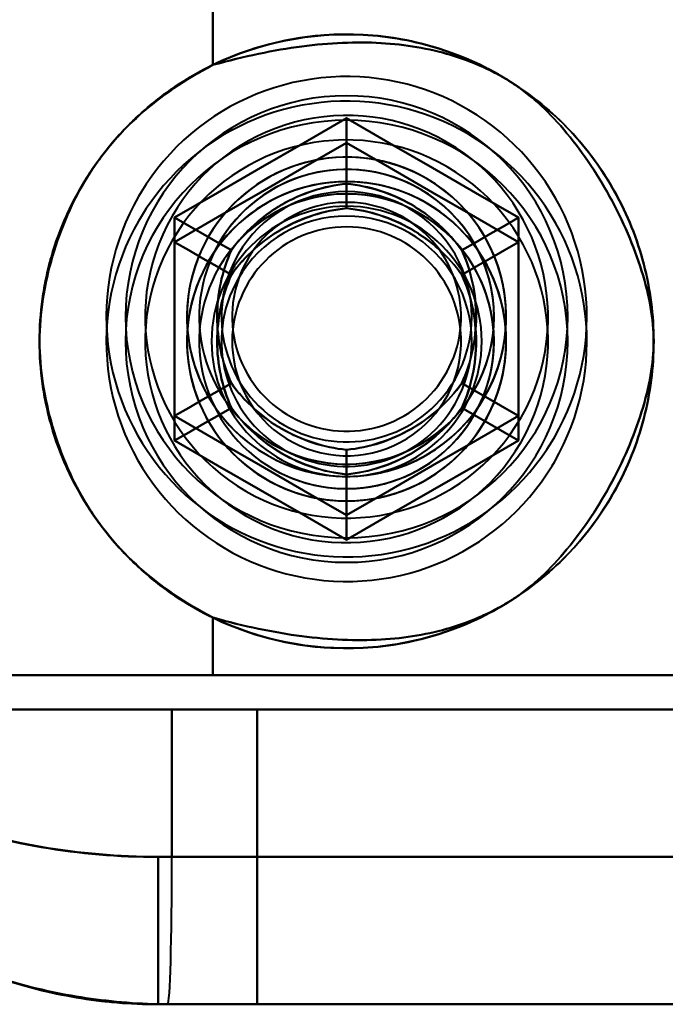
# Model space of a CAD drawing. Header units: millimetres. Extents: x -1041 to 1388, y -120 to 1250.
# Tile 42 of 85: x -270 to -257, y 663 to 683. Entities that reach past the tile are written whole.
import ezdxf

# ---------------------------------------------------------------- set-up
doc = ezdxf.new("R2010")
doc.units = ezdxf.units.MM
doc.layers.add('G-IMPT', color=8, linetype='Continuous', lineweight=40)

# ---------------------------------------------------------------- blocks, each defined once
blk = doc.blocks.new('NEXA 400 CALQUES_dwg-748074-Droite')
at = {"layer": 'G-IMPT'}
for p, q in [((-266.387, 670.072), (-275.484, 670.072)), ((-275.484, 670.072), (-266.387, 670.072)), ((-275.484, 670.072), (-266.387, 670.072)), ((-266.387, 670.072), (-275.484, 670.072)), ((-251.665, 670.072), (-266.387, 670.072)), ((-266.387, 670.072), (-251.665, 670.072)), ((-251.665, 670.072), (-266.387, 670.072)), ((-266.387, 670.072), (-251.665, 670.072)), ((-265.485, 669.372), (-276.665, 669.372)), ((-276.665, 669.372), (-265.485, 669.372)), ((-265.485, 669.372), (-276.665, 669.372)), ((-276.665, 669.372), (-265.485, 669.372)), ((-275.707, 669.372), (-267.221, 669.372)), ((-267.221, 669.372), (-275.707, 669.372)), ((-275.707, 669.372), (-267.221, 669.372)), ((-267.221, 669.372), (-275.707, 669.372)), ((-267.221, 669.372), (-249.5, 669.372)), ((-249.5, 669.372), (-267.221, 669.372)), ((-249.5, 669.372), (-267.221, 669.372)), ((-267.221, 669.372), (-249.5, 669.372)), ((-267.221, 666.372), (-267.5, 666.372)), ((-267.5, 663.372), (-267.5, 666.372)), ((-267.5, 666.372), (-267.221, 666.372)), ((-267.221, 666.372), (-267.5, 666.372)), ((-267.5, 663.372), (-267.5, 666.372)), ((-267.5, 666.372), (-267.221, 666.372)), ((-234.788, 666.372), (-267.221, 666.372)), ((-267.221, 666.372), (-234.788, 666.372)), ((-234.788, 666.372), (-267.221, 666.372)), ((-267.221, 666.372), (-234.788, 666.372)), ((-267.305, 663.372), (-267.5, 663.372)), ((-267.5, 663.372), (-267.305, 663.372)), ((-265.485, 663.372), (-267.5, 663.372)), ((-267.5, 663.372), (-265.485, 663.372)), ((-267.5, 663.372), (-267.305, 663.372)), ((-265.485, 663.372), (-267.5, 663.372)), ((-267.5, 663.372), (-265.485, 663.372)), ((-267.5, 663.372), (-267.305, 663.372)), ((-234.5, 663.372), (-267.305, 663.372)), ((-267.305, 663.372), (-234.5, 663.372)), ((-267.305, 663.372), (-234.5, 663.372))]:
    blk.add_line(p, q, dxfattribs=at)
at = {"layer": 'G-IMPT', "flags": 128}
for points in [[(-266.387, 682.499), (-266.387, 682.792), (-266.387, 683.085), (-266.387, 683.379), (-266.387, 683.672)], [(-266.387, 683.672), (-266.387, 683.379), (-266.387, 683.085), (-266.387, 682.792), (-266.387, 682.499)], [(-266.387, 683.672), (-266.387, 683.379), (-266.387, 683.085), (-266.387, 682.792), (-266.387, 682.499)], [(-266.387, 682.499), (-266.387, 682.792), (-266.387, 683.085), (-266.387, 683.379), (-266.387, 683.672)], [(-259.43, 674.927), (-259.336, 675.098), (-259.248, 675.273), (-259.168, 675.452), (-259.094, 675.633), (-259.029, 675.817), (-258.97, 676.004), (-258.919, 676.193), (-258.876, 676.383), (-258.84, 676.576), (-258.812, 676.769), (-258.792, 676.964), (-258.779, 677.159), (-258.775, 677.355), (-258.778, 677.55), (-258.789, 677.746), (-258.808, 677.94), (-258.834, 678.134), (-258.869, 678.327), (-258.911, 678.518), (-258.96, 678.707), (-259.017, 678.894), (-259.082, 679.079), (-259.154, 679.261), (-259.233, 679.439), (-259.319, 679.615), (-259.412, 679.787), (-259.512, 679.955), (-259.619, 680.119), (-259.732, 680.279), (-259.851, 680.434), (-259.977, 680.584), (-260.108, 680.729), (-260.245, 680.868), (-260.388, 681.002), (-260.536, 681.13), (-260.688, 681.252), (-260.846, 681.368), (-261.008, 681.478), (-261.174, 681.581), (-261.345, 681.677), (-261.519, 681.766), (-261.696, 681.849), (-261.877, 681.924), (-262.06, 681.992), (-262.246, 682.052), (-262.434, 682.105), (-262.625, 682.151), (-262.817, 682.189), (-263.01, 682.219), (-263.204, 682.241), (-263.399, 682.255), (-263.595, 682.262), (-263.79, 682.261), (-263.986, 682.252), (-264.181, 682.235), (-264.375, 682.211), (-264.568, 682.179), (-264.759, 682.139), (-264.949, 682.091), (-265.137, 682.036), (-265.322, 681.974), (-265.505, 681.904), (-265.684, 681.826), (-265.861, 681.742), (-266.034, 681.651), (-266.203, 681.553), (-266.368, 681.448), (-266.529, 681.337), (-266.685, 681.219), (-266.837, 681.095), (-266.983, 680.965), (-267.124, 680.83), (-267.259, 680.689), (-267.389, 680.542), (-267.513, 680.391), (-267.631, 680.234), (-267.742, 680.074), (-267.847, 679.908), (-267.9, 679.818)], [(-259.43, 674.427), (-259.336, 674.598), (-259.248, 674.773), (-259.168, 674.952), (-259.094, 675.133), (-259.029, 675.317), (-258.97, 675.504), (-258.919, 675.693), (-258.876, 675.883), (-258.84, 676.076), (-258.812, 676.269), (-258.792, 676.464), (-258.779, 676.659), (-258.775, 676.855), (-258.778, 677.05), (-258.789, 677.246), (-258.808, 677.44), (-258.834, 677.634), (-258.869, 677.827), (-258.911, 678.018), (-258.96, 678.207), (-259.017, 678.394), (-259.082, 678.579), (-259.154, 678.761), (-259.233, 678.939), (-259.319, 679.115), (-259.412, 679.287), (-259.512, 679.455), (-259.619, 679.619), (-259.732, 679.779), (-259.851, 679.934), (-259.977, 680.084), (-260.108, 680.229), (-260.245, 680.368), (-260.388, 680.502), (-260.536, 680.63), (-260.688, 680.752), (-260.846, 680.868), (-261.008, 680.978), (-261.174, 681.081), (-261.345, 681.177), (-261.519, 681.266), (-261.696, 681.349), (-261.877, 681.424), (-262.06, 681.492), (-262.246, 681.552), (-262.434, 681.605), (-262.625, 681.651), (-262.817, 681.689), (-263.01, 681.719), (-263.204, 681.741), (-263.399, 681.755), (-263.595, 681.762), (-263.79, 681.761), (-263.986, 681.752), (-264.181, 681.735), (-264.375, 681.711), (-264.568, 681.679), (-264.759, 681.639), (-264.949, 681.591), (-265.137, 681.536), (-265.322, 681.474), (-265.505, 681.404), (-265.684, 681.326), (-265.861, 681.242), (-266.034, 681.151), (-266.203, 681.053), (-266.368, 680.948), (-266.529, 680.837), (-266.685, 680.719), (-266.837, 680.595), (-266.983, 680.465), (-267.124, 680.33), (-267.259, 680.189), (-267.389, 680.042), (-267.513, 679.891), (-267.631, 679.734), (-267.742, 679.574), (-267.847, 679.408), (-267.9, 679.318)], [(-267.165, 679.393), (-266.29, 679.898), (-265.415, 680.403), (-264.54, 680.909), (-263.665, 681.414)], [(-263.665, 681.414), (-264.54, 680.909), (-265.415, 680.403), (-266.29, 679.898), (-267.165, 679.393)], [(-267.165, 679.393), (-266.29, 679.898), (-265.415, 680.403), (-264.54, 680.909), (-263.665, 681.414)], [(-267.165, 679.393), (-266.29, 679.898), (-265.415, 680.403), (-264.54, 680.909), (-263.665, 681.414)], [(-263.665, 681.414), (-264.54, 680.909), (-265.415, 680.403), (-266.29, 679.898), (-267.165, 679.393)], [(-263.665, 681.414), (-264.54, 680.909), (-265.415, 680.403), (-266.29, 679.898), (-267.165, 679.393)], [(-263.665, 681.414), (-263.665, 681.081), (-263.665, 680.748), (-263.665, 680.414), (-263.665, 680.081)], [(-263.665, 680.081), (-263.665, 680.414), (-263.665, 680.748), (-263.665, 681.081), (-263.665, 681.414)], [(-263.665, 681.414), (-262.79, 680.909), (-261.915, 680.403), (-261.04, 679.898), (-260.165, 679.393)], [(-260.165, 679.393), (-261.04, 679.898), (-261.915, 680.403), (-262.79, 680.909), (-263.665, 681.414)], [(-263.665, 681.414), (-262.79, 680.909), (-261.915, 680.403), (-261.04, 679.898), (-260.165, 679.393)], [(-263.665, 681.414), (-262.79, 680.909), (-261.915, 680.403), (-261.04, 679.898), (-260.165, 679.393)], [(-260.165, 679.393), (-261.04, 679.898), (-261.915, 680.403), (-262.79, 680.909), (-263.665, 681.414)], [(-260.165, 679.393), (-261.04, 679.898), (-261.915, 680.403), (-262.79, 680.909), (-263.665, 681.414)], [(-263.665, 680.914), (-264.54, 680.409), (-265.415, 679.903), (-266.29, 679.398), (-267.165, 678.893)], [(-267.165, 678.893), (-266.29, 679.398), (-265.415, 679.903), (-264.54, 680.409), (-263.665, 680.914)], [(-263.665, 680.914), (-264.54, 680.409), (-265.415, 679.903), (-266.29, 679.398), (-267.165, 678.893)], [(-263.665, 680.914), (-264.54, 680.409), (-265.415, 679.903), (-266.29, 679.398), (-267.165, 678.893)], [(-267.165, 678.893), (-266.29, 679.398), (-265.415, 679.903), (-264.54, 680.409), (-263.665, 680.914)], [(-267.165, 678.893), (-266.29, 679.398), (-265.415, 679.903), (-264.54, 680.409), (-263.665, 680.914)], [(-260.165, 678.893), (-261.04, 679.398), (-261.915, 679.903), (-262.79, 680.409), (-263.665, 680.914)], [(-263.665, 680.914), (-263.665, 680.581), (-263.665, 680.248), (-263.665, 679.914), (-263.665, 679.581)], [(-263.665, 679.581), (-263.665, 679.914), (-263.665, 680.248), (-263.665, 680.581), (-263.665, 680.914)], [(-263.665, 680.914), (-262.79, 680.409), (-261.915, 679.903), (-261.04, 679.398), (-260.165, 678.893)], [(-260.165, 678.893), (-261.04, 679.398), (-261.915, 679.903), (-262.79, 680.409), (-263.665, 680.914)], [(-260.165, 678.893), (-261.04, 679.398), (-261.915, 679.903), (-262.79, 680.409), (-263.665, 680.914)], [(-263.665, 680.914), (-262.79, 680.409), (-261.915, 679.903), (-261.04, 679.398), (-260.165, 678.893)], [(-263.665, 680.914), (-262.79, 680.409), (-261.915, 679.903), (-261.04, 679.398), (-260.165, 678.893)], [(-267.9, 679.818), (-267.995, 679.646), (-268.082, 679.471), (-268.163, 679.293), (-268.236, 679.112), (-268.302, 678.927), (-268.36, 678.741), (-268.411, 678.552), (-268.455, 678.361), (-268.49, 678.169), (-268.518, 677.975), (-268.538, 677.781), (-268.551, 677.585), (-268.556, 677.39), (-268.552, 677.194), (-268.541, 676.999), (-268.522, 676.804), (-268.496, 676.611), (-268.462, 676.418), (-268.42, 676.227), (-268.37, 676.038), (-268.313, 675.851), (-268.248, 675.666), (-268.176, 675.484), (-268.097, 675.305), (-268.011, 675.13), (-267.918, 674.958), (-267.818, 674.79), (-267.711, 674.626), (-267.598, 674.466), (-267.479, 674.311), (-267.353, 674.161), (-267.222, 674.016), (-267.085, 673.876), (-266.942, 673.742), (-266.795, 673.614), (-266.642, 673.492), (-266.484, 673.376), (-266.322, 673.267), (-266.156, 673.164), (-265.986, 673.067), (-265.812, 672.978), (-265.634, 672.896), (-265.454, 672.821), (-265.27, 672.753), (-265.084, 672.692), (-264.896, 672.639), (-264.706, 672.594), (-264.514, 672.556), (-264.32, 672.526), (-264.126, 672.504), (-263.931, 672.489), (-263.736, 672.482), (-263.54, 672.483), (-263.345, 672.492), (-263.15, 672.509), (-262.956, 672.534), (-262.763, 672.566), (-262.571, 672.606), (-262.381, 672.653), (-262.194, 672.708), (-262.008, 672.771), (-261.826, 672.841), (-261.646, 672.918), (-261.47, 673.002), (-261.297, 673.094), (-261.127, 673.192), (-260.962, 673.297), (-260.801, 673.408), (-260.645, 673.526), (-260.494, 673.65), (-260.347, 673.779), (-260.206, 673.915), (-260.071, 674.056), (-259.941, 674.202), (-259.817, 674.354), (-259.7, 674.51), (-259.588, 674.671), (-259.484, 674.836), (-259.43, 674.927)], [(-267.9, 679.318), (-267.995, 679.146), (-268.082, 678.971), (-268.163, 678.793), (-268.236, 678.612), (-268.302, 678.427), (-268.36, 678.241), (-268.411, 678.052), (-268.455, 677.861), (-268.49, 677.669), (-268.518, 677.475), (-268.538, 677.281), (-268.551, 677.085), (-268.556, 676.89), (-268.552, 676.694), (-268.541, 676.499), (-268.522, 676.304), (-268.496, 676.111), (-268.462, 675.918), (-268.42, 675.727), (-268.37, 675.538), (-268.313, 675.351), (-268.248, 675.166), (-268.176, 674.984), (-268.097, 674.805), (-268.011, 674.63), (-267.918, 674.458), (-267.818, 674.29), (-267.711, 674.126), (-267.598, 673.966), (-267.479, 673.811), (-267.353, 673.661), (-267.222, 673.516), (-267.085, 673.376), (-266.942, 673.242), (-266.795, 673.114), (-266.642, 672.992), (-266.484, 672.876), (-266.322, 672.767), (-266.156, 672.664), (-265.986, 672.567), (-265.812, 672.478), (-265.634, 672.396), (-265.454, 672.321), (-265.27, 672.253), (-265.084, 672.192), (-264.896, 672.139), (-264.706, 672.094), (-264.514, 672.056), (-264.32, 672.026), (-264.126, 672.004), (-263.931, 671.989), (-263.736, 671.982), (-263.54, 671.983), (-263.345, 671.992), (-263.15, 672.009), (-262.956, 672.034), (-262.763, 672.066), (-262.571, 672.106), (-262.381, 672.153), (-262.194, 672.208), (-262.008, 672.271), (-261.826, 672.341), (-261.646, 672.418), (-261.47, 672.502), (-261.297, 672.594), (-261.127, 672.692), (-260.962, 672.797), (-260.801, 672.908), (-260.645, 673.026), (-260.494, 673.15), (-260.347, 673.279), (-260.206, 673.415), (-260.071, 673.556), (-259.941, 673.702), (-259.817, 673.854), (-259.7, 674.01), (-259.588, 674.171), (-259.484, 674.336), (-259.43, 674.427)], [(-267.165, 675.352), (-267.165, 676.362), (-267.165, 677.372), (-267.165, 678.383), (-267.165, 679.393)], [(-267.165, 679.393), (-266.877, 679.226), (-266.588, 679.06), (-266.3, 678.893), (-266.011, 678.727)], [(-266.011, 678.727), (-266.3, 678.893), (-266.588, 679.06), (-266.877, 679.226), (-267.165, 679.393)], [(-267.165, 679.393), (-267.165, 678.383), (-267.165, 677.372), (-267.165, 676.362), (-267.165, 675.352)], [(-267.165, 675.352), (-267.165, 676.362), (-267.165, 677.372), (-267.165, 678.383), (-267.165, 679.393)], [(-267.165, 675.352), (-267.165, 676.362), (-267.165, 677.372), (-267.165, 678.383), (-267.165, 679.393)], [(-267.165, 679.393), (-267.165, 678.383), (-267.165, 677.372), (-267.165, 676.362), (-267.165, 675.352)], [(-267.165, 679.393), (-267.165, 678.383), (-267.165, 677.372), (-267.165, 676.362), (-267.165, 675.352)], [(-260.165, 679.393), (-260.454, 679.226), (-260.742, 679.06), (-261.031, 678.893), (-261.319, 678.727)], [(-261.319, 678.727), (-261.031, 678.893), (-260.742, 679.06), (-260.454, 679.226), (-260.165, 679.393)], [(-260.165, 679.393), (-260.165, 678.383), (-260.165, 677.372), (-260.165, 676.362), (-260.165, 675.352)], [(-260.165, 675.352), (-260.165, 676.362), (-260.165, 677.372), (-260.165, 678.383), (-260.165, 679.393)], [(-260.165, 679.393), (-260.165, 678.383), (-260.165, 677.372), (-260.165, 676.362), (-260.165, 675.352)], [(-260.165, 679.393), (-260.165, 678.383), (-260.165, 677.372), (-260.165, 676.362), (-260.165, 675.352)], [(-260.165, 675.352), (-260.165, 676.362), (-260.165, 677.372), (-260.165, 678.383), (-260.165, 679.393)], [(-260.165, 675.352), (-260.165, 676.362), (-260.165, 677.372), (-260.165, 678.383), (-260.165, 679.393)], [(-267.165, 678.893), (-266.877, 678.726), (-266.588, 678.56), (-266.3, 678.393), (-266.011, 678.227)], [(-266.011, 678.227), (-266.3, 678.393), (-266.588, 678.56), (-266.877, 678.726), (-267.165, 678.893)], [(-267.165, 678.893), (-267.165, 677.883), (-267.165, 676.872), (-267.165, 675.862), (-267.165, 674.852)], [(-267.165, 674.852), (-267.165, 675.862), (-267.165, 676.872), (-267.165, 677.883), (-267.165, 678.893)], [(-267.165, 678.893), (-267.165, 677.883), (-267.165, 676.872), (-267.165, 675.862), (-267.165, 674.852)], [(-267.165, 678.893), (-267.165, 677.883), (-267.165, 676.872), (-267.165, 675.862), (-267.165, 674.852)], [(-267.165, 674.852), (-267.165, 675.862), (-267.165, 676.872), (-267.165, 677.883), (-267.165, 678.893)], [(-267.165, 674.852), (-267.165, 675.862), (-267.165, 676.872), (-267.165, 677.883), (-267.165, 678.893)], [(-260.165, 678.893), (-260.454, 678.726), (-260.742, 678.56), (-261.031, 678.393), (-261.319, 678.227)], [(-261.319, 678.227), (-261.031, 678.393), (-260.742, 678.56), (-260.454, 678.726), (-260.165, 678.893)], [(-260.165, 674.852), (-260.165, 675.862), (-260.165, 676.872), (-260.165, 677.883), (-260.165, 678.893)], [(-260.165, 678.893), (-260.165, 677.883), (-260.165, 676.872), (-260.165, 675.862), (-260.165, 674.852)], [(-260.165, 674.852), (-260.165, 675.862), (-260.165, 676.872), (-260.165, 677.883), (-260.165, 678.893)], [(-260.165, 674.852), (-260.165, 675.862), (-260.165, 676.872), (-260.165, 677.883), (-260.165, 678.893)], [(-260.165, 678.893), (-260.165, 677.883), (-260.165, 676.872), (-260.165, 675.862), (-260.165, 674.852)], [(-260.165, 678.893), (-260.165, 677.883), (-260.165, 676.872), (-260.165, 675.862), (-260.165, 674.852)], [(-266.011, 676.018), (-266.3, 675.851), (-266.588, 675.685), (-266.877, 675.518), (-267.165, 675.352)], [(-267.165, 675.352), (-266.877, 675.518), (-266.588, 675.685), (-266.3, 675.851), (-266.011, 676.018)], [(-260.165, 675.352), (-260.454, 675.518), (-260.742, 675.685), (-261.031, 675.851), (-261.319, 676.018)], [(-261.319, 676.018), (-261.031, 675.851), (-260.742, 675.685), (-260.454, 675.518), (-260.165, 675.352)], [(-267.165, 674.852), (-266.877, 675.018), (-266.588, 675.185), (-266.3, 675.351), (-266.011, 675.518)], [(-266.011, 675.518), (-266.3, 675.351), (-266.588, 675.185), (-266.877, 675.018), (-267.165, 674.852)], [(-260.165, 674.852), (-260.454, 675.018), (-260.742, 675.185), (-261.031, 675.351), (-261.319, 675.518)], [(-261.319, 675.518), (-261.031, 675.351), (-260.742, 675.185), (-260.454, 675.018), (-260.165, 674.852)], [(-263.665, 673.331), (-264.54, 673.836), (-265.415, 674.341), (-266.29, 674.846), (-267.165, 675.352)], [(-267.165, 675.352), (-266.29, 674.846), (-265.415, 674.341), (-264.54, 673.836), (-263.665, 673.331)], [(-263.665, 673.331), (-264.54, 673.836), (-265.415, 674.341), (-266.29, 674.846), (-267.165, 675.352)], [(-263.665, 673.331), (-264.54, 673.836), (-265.415, 674.341), (-266.29, 674.846), (-267.165, 675.352)], [(-267.165, 675.352), (-266.29, 674.846), (-265.415, 674.341), (-264.54, 673.836), (-263.665, 673.331)], [(-267.165, 675.352), (-266.29, 674.846), (-265.415, 674.341), (-264.54, 673.836), (-263.665, 673.331)], [(-260.165, 675.352), (-261.04, 674.846), (-261.915, 674.341), (-262.79, 673.836), (-263.665, 673.331)], [(-263.665, 673.331), (-262.79, 673.836), (-261.915, 674.341), (-261.04, 674.846), (-260.165, 675.352)], [(-260.165, 675.352), (-261.04, 674.846), (-261.915, 674.341), (-262.79, 673.836), (-263.665, 673.331)], [(-260.165, 675.352), (-261.04, 674.846), (-261.915, 674.341), (-262.79, 673.836), (-263.665, 673.331)], [(-263.665, 673.331), (-262.79, 673.836), (-261.915, 674.341), (-261.04, 674.846), (-260.165, 675.352)], [(-263.665, 673.331), (-262.79, 673.836), (-261.915, 674.341), (-261.04, 674.846), (-260.165, 675.352)], [(-267.165, 674.852), (-266.29, 674.346), (-265.415, 673.841), (-264.54, 673.336), (-263.665, 672.831)], [(-263.665, 672.831), (-264.54, 673.336), (-265.415, 673.841), (-266.29, 674.346), (-267.165, 674.852)], [(-267.165, 674.852), (-266.29, 674.346), (-265.415, 673.841), (-264.54, 673.336), (-263.665, 672.831)], [(-267.165, 674.852), (-266.29, 674.346), (-265.415, 673.841), (-264.54, 673.336), (-263.665, 672.831)], [(-263.665, 672.831), (-264.54, 673.336), (-265.415, 673.841), (-266.29, 674.346), (-267.165, 674.852)], [(-263.665, 672.831), (-264.54, 673.336), (-265.415, 673.841), (-266.29, 674.346), (-267.165, 674.852)], [(-263.665, 672.831), (-262.79, 673.336), (-261.915, 673.841), (-261.04, 674.346), (-260.165, 674.852)], [(-260.165, 674.852), (-261.04, 674.346), (-261.915, 673.841), (-262.79, 673.336), (-263.665, 672.831)], [(-263.665, 672.831), (-262.79, 673.336), (-261.915, 673.841), (-261.04, 674.346), (-260.165, 674.852)], [(-263.665, 672.831), (-262.79, 673.336), (-261.915, 673.841), (-261.04, 674.346), (-260.165, 674.852)], [(-260.165, 674.852), (-261.04, 674.346), (-261.915, 673.841), (-262.79, 673.336), (-263.665, 672.831)], [(-260.165, 674.852), (-261.04, 674.346), (-261.915, 673.841), (-262.79, 673.336), (-263.665, 672.831)], [(-263.665, 673.331), (-263.665, 673.664), (-263.665, 673.997), (-263.665, 674.33), (-263.665, 674.663)], [(-263.665, 674.663), (-263.665, 674.33), (-263.665, 673.997), (-263.665, 673.664), (-263.665, 673.331)], [(-263.665, 674.163), (-263.665, 673.83), (-263.665, 673.497), (-263.665, 673.164), (-263.665, 672.831)], [(-263.665, 672.831), (-263.665, 673.164), (-263.665, 673.497), (-263.665, 673.83), (-263.665, 674.163)], [(-266.387, 670.072), (-266.387, 670.366), (-266.387, 670.659), (-266.387, 670.953), (-266.387, 671.246)], [(-266.387, 671.246), (-266.387, 670.953), (-266.387, 670.659), (-266.387, 670.366), (-266.387, 670.072)], [(-266.387, 671.246), (-266.387, 670.953), (-266.387, 670.659), (-266.387, 670.366), (-266.387, 670.072)], [(-266.387, 670.072), (-266.387, 670.366), (-266.387, 670.659), (-266.387, 670.953), (-266.387, 671.246)], [(-254, 670.072), (-259.526, 670.072), (-265.052, 670.072), (-270.579, 670.072), (-276.105, 670.072)], [(-276.105, 670.072), (-270.579, 670.072), (-265.052, 670.072), (-259.526, 670.072), (-254, 670.072)], [(-254, 670.072), (-259.526, 670.072), (-265.052, 670.072), (-270.579, 670.072), (-276.105, 670.072)], [(-276.105, 670.072), (-270.579, 670.072), (-265.052, 670.072), (-259.526, 670.072), (-254, 670.072)], [(-267.221, 666.372), (-267.221, 667.122), (-267.221, 667.872), (-267.221, 668.622), (-267.221, 669.372)], [(-267.221, 669.372), (-267.221, 668.622), (-267.221, 667.872), (-267.221, 667.122), (-267.221, 666.372)], [(-267.221, 666.372), (-267.221, 667.122), (-267.221, 667.872), (-267.221, 668.622), (-267.221, 669.372)], [(-267.221, 669.372), (-267.221, 668.622), (-267.221, 667.872), (-267.221, 667.122), (-267.221, 666.372)], [(-265.485, 669.372), (-261.488, 669.372), (-257.492, 669.372), (-253.496, 669.372), (-249.5, 669.372)], [(-265.485, 663.372), (-265.485, 664.872), (-265.485, 666.372), (-265.485, 667.872), (-265.485, 669.372)], [(-249.5, 669.372), (-253.496, 669.372), (-257.492, 669.372), (-261.488, 669.372), (-265.485, 669.372)], [(-265.485, 669.372), (-265.485, 667.872), (-265.485, 666.372), (-265.485, 664.872), (-265.485, 663.372)], [(-249.5, 669.372), (-253.496, 669.372), (-257.492, 669.372), (-261.488, 669.372), (-265.485, 669.372)], [(-265.485, 663.372), (-265.485, 664.872), (-265.485, 666.372), (-265.485, 667.872), (-265.485, 669.372)], [(-265.485, 669.372), (-261.488, 669.372), (-257.492, 669.372), (-253.496, 669.372), (-249.5, 669.372)], [(-265.485, 669.372), (-265.485, 667.872), (-265.485, 666.372), (-265.485, 664.872), (-265.485, 663.372)], [(-234.5, 663.372), (-249.069, 663.372), (-263.682, 663.372), (-267.305, 663.372)], [(-267.305, 663.372), (-252.683, 663.372), (-238.101, 663.372), (-234.5, 663.372)], [(-265.485, 663.372), (-259.738, 663.372), (-253.992, 663.372), (-248.246, 663.372), (-242.5, 663.372)], [(-242.5, 663.372), (-248.246, 663.372), (-253.992, 663.372), (-259.738, 663.372), (-265.485, 663.372)], [(-242.5, 663.372), (-248.246, 663.372), (-253.992, 663.372), (-259.738, 663.372), (-265.485, 663.372)], [(-265.485, 663.372), (-259.738, 663.372), (-253.992, 663.372), (-248.246, 663.372), (-242.5, 663.372)]]:
    blk.add_lwpolyline(points, dxfattribs=at)
at = {"layer": 'G-IMPT'}
for centre, radius, start, end in [((-263.665, 676.872), 6.25, 360, 180), ((-263.665, 676.872), 6.25, 360, 180), ((-263.665, 676.872), 6.25, 0, 180), ((-263.665, 676.872), 6.25, 0, 180), ((-263.665, 677.372), 4.5, 90, 270), ((-263.665, 677.372), 4.5, 90, 180), ((-263.665, 677.372), 4.5, 0, 180), ((-263.665, 677.372), 4.5, 360, 180), ((-263.665, 677.372), 4.5, 270, 90), ((-263.665, 677.372), 4.5, 0, 90), ((-263.665, 677.372), 4.1, 60, 150), ((-263.665, 677.372), 4.1, 60, 150), ((-263.665, 676.872), 4.5, 90, 270), ((-263.665, 676.872), 4.5, 0, 180), ((-263.665, 676.872), 4.5, 90, 180), ((-263.665, 676.872), 4.5, 360, 180), ((-263.665, 676.872), 4.5, 270, 90), ((-263.665, 676.872), 4.5, 0, 90), ((-263.665, 676.872), 4.1, 60, 150), ((-263.665, 676.872), 4.1, 60, 150), ((-263.665, 677.372), 4.1, 330, 60), ((-263.665, 677.372), 4.1, 330, 60), ((-263.665, 677.372), 3.25, 60, 240), ((-263.665, 677.372), 3.25, 60, 150), ((-263.665, 677.372), 3.25, 330, 150), ((-263.665, 677.372), 3, 60, 240), ((-263.665, 677.372), 3, 60, 240), ((-263.665, 677.372), 3, 330, 150), ((-263.665, 677.372), 3, 60, 150), ((-263.665, 676.872), 4.1, 330, 60), ((-263.665, 676.872), 4.1, 330, 60), ((-263.665, 676.872), 3.25, 60, 240), ((-263.665, 676.872), 3.25, 360, 180), ((-263.665, 676.872), 3.25, 60, 150), ((-263.665, 676.872), 3.25, 330, 150), ((-263.665, 677.372), 3.25, 240, 60), ((-263.665, 677.372), 3.25, 330, 60), ((-263.665, 676.872), 3, 60, 240), ((-263.665, 676.872), 3, 60, 240), ((-263.665, 676.872), 3, 60, 240), ((-263.665, 676.872), 3, 330, 150), ((-263.665, 677.372), 2.548, 330, 150), ((-263.665, 677.372), 2.548, 330, 150), ((-263.665, 677.372), 2.548, 330, 150), ((-263.665, 677.372), 2.548, 330, 150), ((-263.665, 677.372), 3, 240, 60), ((-263.665, 677.372), 3, 240, 60), ((-263.665, 677.372), 3, 240, 60), ((-263.665, 676.872), 3.25, 240, 60), ((-263.665, 677.372), 2.33, 294.284, 114.284), ((-263.665, 677.372), 2.33, 294.284, 114.284), ((-263.665, 677.372), 2.33, 294.284, 114.284), ((-263.665, 677.372), 2.33, 294.284, 114.284), ((-263.665, 676.872), 3.25, 330, 60), ((-263.665, 676.872), 2.75, 360, 180), ((-263.665, 676.872), 2.75, 0, 180), ((-263.665, 676.872), 2.75, 0, 180), ((-263.665, 676.872), 2.75, 0, 180), ((-263.665, 676.872), 2.75, 0, 180), ((-263.665, 676.872), 2.75, 360, 180), ((-263.665, 676.872), 2.75, 0, 180), ((-263.665, 677.372), 2.33, 114.284, 294.284), ((-263.665, 677.372), 2.33, 114.284, 294.284), ((-263.665, 677.372), 2.33, 114.284, 294.284), ((-263.665, 677.372), 2.33, 114.284, 294.284), ((-263.665, 676.872), 3, 240, 60), ((-263.665, 676.872), 3, 240, 60), ((-263.665, 676.872), 3, 330, 60), ((-263.665, 677.372), 4.1, 150, 330), ((-263.665, 677.372), 4.1, 150, 330), ((-263.665, 676.872), 2.548, 330, 150), ((-263.665, 676.872), 2.548, 330, 150), ((-263.665, 676.872), 2.548, 330, 150), ((-263.665, 676.872), 2.548, 330, 150), ((-263.665, 676.872), 2.33, 5.716, 185.716), ((-263.665, 676.872), 2.33, 5.716, 185.716), ((-263.665, 676.872), 2.33, 5.716, 185.716), ((-263.665, 676.872), 2.33, 5.716, 185.716), ((-263.665, 676.872), 4.1, 150, 330), ((-263.665, 676.872), 4.1, 150, 330), ((-263.665, 677.372), 3.25, 150, 270), ((-263.665, 677.372), 3.25, 150, 330), ((-263.665, 677.372), 3, 150, 330), ((-263.665, 677.372), 3, 150, 240), ((-263.665, 676.872), 3.25, 150, 180), ((-263.665, 676.872), 3.25, 150, 330), ((-263.665, 677.372), 2.548, 150, 330), ((-263.665, 677.372), 2.548, 150, 330), ((-263.665, 677.372), 2.548, 150, 330), ((-263.665, 677.372), 2.548, 150, 330), ((-263.665, 676.872), 3, 150, 330), ((-263.665, 676.872), 2.548, 150, 330), ((-263.665, 676.872), 2.548, 150, 330), ((-263.665, 676.872), 2.548, 150, 330), ((-263.665, 676.872), 2.548, 150, 330), ((-263.665, 677.372), 4.5, 180, 360), ((-263.665, 677.372), 4.5, 180, 0), ((-263.665, 677.372), 4.5, 180, 360), ((-263.665, 676.872), 2.33, 185.716, 5.716), ((-263.665, 676.872), 2.33, 185.716, 5.716), ((-263.665, 676.872), 2.33, 185.716, 5.716), ((-263.665, 676.872), 2.33, 185.716, 5.716), ((-263.665, 676.872), 6.25, 180, 360), ((-263.665, 676.872), 6.25, 180, 0), ((-263.665, 676.872), 6.25, 180, 0), ((-263.665, 676.872), 6.25, 180, 0), ((-263.665, 676.872), 4.5, 180, 0), ((-263.665, 676.872), 4.5, 180, 0), ((-263.665, 676.872), 4.5, 180, 360), ((-263.665, 676.872), 3.25, 180, 330), ((-263.665, 676.872), 3.25, 180, 360), ((-263.665, 676.872), 2.75, 180, 360), ((-263.665, 676.872), 2.75, 180, 0), ((-263.665, 676.872), 2.75, 180, 0), ((-263.665, 676.872), 2.75, 180, 0), ((-263.665, 676.872), 2.75, 180, 0), ((-263.665, 676.872), 2.75, 180, 270), ((-263.665, 676.872), 2.75, 180, 360), ((-263.665, 676.872), 2.75, 270, 0), ((-263.665, 677.372), 3.25, 270, 330), ((-263.665, 676.872), 3, 240, 330)]:
    blk.add_arc(centre, radius, start, end, dxfattribs=at)
blk.add_ellipse((-267.305, 666.372), major_axis=(0, 3), ratio=0.027856, start_param=3.141593, end_param=4.712389, dxfattribs=at)
blk.add_ellipse((-267.305, 666.372), major_axis=(0, 3), ratio=0.027856, start_param=3.141593, end_param=4.712389, dxfattribs=at)
blk.add_ellipse((-267.305, 666.372), major_axis=(0, 3), ratio=0.027856, start_param=3.141593, end_param=4.712389, dxfattribs=at)
blk.add_ellipse((-267.305, 666.372), major_axis=(0, 3), ratio=0.027856, start_param=3.141593, end_param=4.712389, dxfattribs=at)
for points, knots in [([(-266.387, 682.499), (-265.446, 682.954), (-263.856, 683.278), (-261.745, 682.892), (-260.287, 682.21), (-259.076, 681.21), (-258.146, 679.944), (-257.551, 678.464), (-257.415, 677.404), (-257.415, 676.872)], [0, 0, 0, 0, 0.25, 0.375, 0.5, 0.625, 0.75, 0.875, 1, 1, 1, 1]), ([(-257.415, 676.872), (-257.415, 677.404), (-257.551, 678.464), (-258.146, 679.944), (-259.076, 681.21), (-260.287, 682.21), (-261.745, 682.892), (-263.856, 683.278), (-265.446, 682.954), (-266.387, 682.499)], [0, 0, 0, 0, 0.125, 0.25, 0.375, 0.5, 0.625, 0.75, 1, 1, 1, 1]), ([(-266.387, 671.246), (-265.751, 671.069), (-264.545, 670.817), (-263.201, 670.76), (-262.224, 670.868), (-261.541, 671.027), (-261.012, 671.223), (-260.613, 671.42), (-260.328, 671.584), (-260.05, 671.777), (-259.682, 672.085), (-259.059, 672.731), (-258.424, 673.663), (-257.929, 674.673), (-257.643, 675.438), (-257.46, 676.19), (-257.393, 676.872), (-257.46, 677.555), (-257.643, 678.307), (-257.929, 679.072), (-258.424, 680.082), (-259.059, 681.014), (-259.682, 681.66), (-260.05, 681.967), (-260.328, 682.161), (-260.613, 682.325), (-261.012, 682.521), (-261.541, 682.717), (-262.224, 682.876), (-263.201, 682.985), (-264.545, 682.928), (-265.751, 682.676), (-266.387, 682.499)], [0, 0, 0, 0, 0.0625, 0.125, 0.15625, 0.1875, 0.21875, 0.234375, 0.25, 0.265625, 0.28125, 0.3125, 0.375, 0.40625, 0.4375, 0.46875, 0.5, 0.53125, 0.5625, 0.59375, 0.625, 0.6875, 0.71875, 0.734375, 0.75, 0.765625, 0.78125, 0.8125, 0.84375, 0.875, 0.9375, 1, 1, 1, 1]), ([(-266.387, 682.499), (-265.751, 682.676), (-264.545, 682.928), (-263.201, 682.985), (-262.224, 682.876), (-261.541, 682.717), (-261.012, 682.521), (-260.613, 682.325), (-260.328, 682.161), (-260.05, 681.967), (-259.682, 681.66), (-259.059, 681.014), (-258.424, 680.082), (-257.929, 679.072), (-257.643, 678.307), (-257.46, 677.555), (-257.393, 676.872), (-257.46, 676.19), (-257.643, 675.438), (-257.929, 674.673), (-258.424, 673.663), (-259.059, 672.731), (-259.682, 672.085), (-260.05, 671.777), (-260.328, 671.584), (-260.613, 671.42), (-261.012, 671.223), (-261.541, 671.027), (-262.224, 670.868), (-263.201, 670.76), (-264.545, 670.817), (-265.751, 671.069), (-266.387, 671.246)], [0, 0, 0, 0, 0.0625, 0.125, 0.15625, 0.1875, 0.21875, 0.234375, 0.25, 0.265625, 0.28125, 0.3125, 0.375, 0.40625, 0.4375, 0.46875, 0.5, 0.53125, 0.5625, 0.59375, 0.625, 0.6875, 0.71875, 0.734375, 0.75, 0.765625, 0.78125, 0.8125, 0.84375, 0.875, 0.9375, 1, 1, 1, 1]), ([(-269.915, 676.872), (-269.915, 677.16), (-269.885, 677.594), (-269.785, 678.168), (-269.644, 678.735), (-269.439, 679.297), (-269.176, 679.832), (-268.953, 680.214), (-268.709, 680.572), (-268.443, 680.909), (-268.156, 681.226), (-267.845, 681.526), (-267.509, 681.807), (-267.036, 682.15), (-266.653, 682.37), (-266.387, 682.499)], [0, 0, 0, 0, 0.125, 0.1875, 0.25, 0.375, 0.4375, 0.5, 0.5625, 0.625, 0.6875, 0.75, 0.8125, 0.875, 1, 1, 1, 1]), ([(-266.387, 682.499), (-266.948, 682.204), (-267.692, 681.698), (-268.479, 680.889), (-268.963, 680.225), (-269.36, 679.464), (-269.668, 678.613), (-269.867, 677.727), (-269.939, 676.873), (-269.867, 676.02), (-269.601, 674.835), (-269.123, 673.738), (-268.479, 672.855), (-267.692, 672.046), (-266.948, 671.54), (-266.387, 671.246)], [0, 0, 0, 0, 0.125, 0.1875, 0.25, 0.3125, 0.375, 0.4375, 0.5, 0.5625, 0.625, 0.75, 0.8125, 0.875, 1, 1, 1, 1]), ([(-266.387, 682.499), (-266.653, 682.37), (-267.036, 682.149), (-267.51, 681.806), (-267.845, 681.526), (-268.156, 681.226), (-268.443, 680.909), (-268.708, 680.573), (-268.952, 680.215), (-269.175, 679.833), (-269.439, 679.298), (-269.643, 678.736), (-269.784, 678.168), (-269.885, 677.594), (-269.915, 677.16), (-269.915, 676.872)], [0, 0, 0, 0, 0.125, 0.1875, 0.25, 0.3125, 0.375, 0.4375, 0.5, 0.5625, 0.625, 0.75, 0.8125, 0.875, 1, 1, 1, 1]), ([(-266.387, 671.246), (-266.948, 671.54), (-267.692, 672.047), (-268.479, 672.856), (-268.963, 673.519), (-269.36, 674.281), (-269.668, 675.132), (-269.867, 676.018), (-269.939, 676.871), (-269.867, 677.724), (-269.601, 678.909), (-269.123, 680.007), (-268.479, 680.889), (-267.692, 681.699), (-266.948, 682.205), (-266.387, 682.499)], [0, 0, 0, 0, 0.125, 0.1875, 0.25, 0.3125, 0.375, 0.4375, 0.5, 0.5625, 0.625, 0.75, 0.8125, 0.875, 1, 1, 1, 1]), ([(-266.387, 671.246), (-266.653, 671.375), (-267.036, 671.595), (-267.51, 671.938), (-267.845, 672.219), (-268.156, 672.518), (-268.443, 672.835), (-268.708, 673.172), (-268.952, 673.53), (-269.175, 673.912), (-269.439, 674.447), (-269.643, 675.009), (-269.784, 675.576), (-269.885, 676.151), (-269.915, 676.585), (-269.915, 676.872)], [0, 0, 0, 0, 0.125, 0.1875, 0.25, 0.3125, 0.375, 0.4375, 0.5, 0.5625, 0.625, 0.75, 0.8125, 0.875, 1, 1, 1, 1]), ([(-269.915, 676.872), (-269.915, 676.585), (-269.885, 676.151), (-269.785, 675.577), (-269.644, 675.009), (-269.439, 674.448), (-269.176, 673.913), (-268.953, 673.531), (-268.709, 673.173), (-268.443, 672.836), (-268.156, 672.518), (-267.845, 672.218), (-267.509, 671.938), (-267.036, 671.595), (-266.653, 671.375), (-266.387, 671.246)], [0, 0, 0, 0, 0.125, 0.1875, 0.25, 0.375, 0.4375, 0.5, 0.5625, 0.625, 0.6875, 0.75, 0.8125, 0.875, 1, 1, 1, 1]), ([(-257.415, 676.872), (-257.415, 676.34), (-257.551, 675.281), (-258.146, 673.801), (-259.076, 672.535), (-260.287, 671.535), (-261.745, 670.852), (-263.856, 670.467), (-265.446, 670.791), (-266.387, 671.246)], [0, 0, 0, 0, 0.125, 0.25, 0.375, 0.5, 0.625, 0.75, 1, 1, 1, 1]), ([(-266.387, 671.246), (-265.446, 670.791), (-263.856, 670.467), (-261.745, 670.852), (-260.287, 671.535), (-259.076, 672.535), (-258.146, 673.801), (-257.551, 675.281), (-257.415, 676.34), (-257.415, 676.872)], [0, 0, 0, 0, 0.25, 0.375, 0.5, 0.625, 0.75, 0.875, 1, 1, 1, 1]), ([(-267.5, 663.372), (-268.069, 663.372), (-268.906, 663.445), (-269.971, 663.671), (-270.738, 663.9), (-271.474, 664.185), (-272.175, 664.521), (-272.831, 664.901), (-273.436, 665.314), (-273.981, 665.747), (-274.639, 666.345), (-275.365, 667.15), (-276.109, 668.229), (-276.497, 668.986), (-276.665, 669.372)], [0, 0, 0, 0, 0.125, 0.1875, 0.25, 0.3125, 0.375, 0.4375, 0.5, 0.5625, 0.625, 0.75, 0.875, 1, 1, 1, 1]), ([(-276.665, 669.372), (-276.279, 668.487), (-275.505, 667.244), (-274.151, 665.858), (-272.996, 664.976), (-271.726, 664.271), (-269.915, 663.584), (-268.466, 663.372), (-267.5, 663.372)], [0, 0, 0, 0, 0.25, 0.375, 0.5, 0.625, 0.75, 1, 1, 1, 1]), ([(-276.665, 669.372), (-276.496, 668.976), (-276.204, 668.403), (-275.738, 667.683), (-275.349, 667.166), (-274.927, 666.668), (-274.474, 666.19), (-273.98, 665.736), (-273.436, 665.315), (-272.831, 664.911), (-272.174, 664.525), (-271.473, 664.179), (-270.738, 663.898), (-269.974, 663.685), (-268.911, 663.469), (-268.073, 663.389), (-267.5, 663.372)], [0, 0, 0, 0, 0.125, 0.1875, 0.25, 0.3125, 0.375, 0.4375, 0.5, 0.5625, 0.625, 0.6875, 0.75, 0.8125, 0.875, 1, 1, 1, 1]), ([(-276.665, 669.372), (-276.497, 668.986), (-276.109, 668.229), (-275.365, 667.15), (-274.639, 666.345), (-273.981, 665.747), (-273.436, 665.314), (-272.831, 664.901), (-272.175, 664.521), (-271.474, 664.185), (-270.738, 663.9), (-269.971, 663.671), (-268.906, 663.445), (-268.069, 663.372), (-267.5, 663.372)], [0, 0, 0, 0, 0.125, 0.25, 0.375, 0.4375, 0.5, 0.5625, 0.625, 0.6875, 0.75, 0.8125, 0.875, 1, 1, 1, 1]), ([(-267.5, 663.372), (-268.466, 663.372), (-269.915, 663.584), (-271.726, 664.271), (-272.996, 664.976), (-274.151, 665.858), (-275.505, 667.244), (-276.279, 668.487), (-276.665, 669.372)], [0, 0, 0, 0, 0.25, 0.375, 0.5, 0.625, 0.75, 1, 1, 1, 1]), ([(-267.5, 663.372), (-268.073, 663.389), (-268.911, 663.469), (-269.974, 663.685), (-270.738, 663.898), (-271.473, 664.179), (-272.174, 664.525), (-272.831, 664.911), (-273.436, 665.315), (-273.98, 665.736), (-274.474, 666.19), (-274.927, 666.668), (-275.349, 667.166), (-275.738, 667.683), (-276.204, 668.403), (-276.496, 668.976), (-276.665, 669.372)], [0, 0, 0, 0, 0.125, 0.1875, 0.25, 0.3125, 0.375, 0.4375, 0.5, 0.5625, 0.625, 0.6875, 0.75, 0.8125, 0.875, 1, 1, 1, 1]), ([(-275.706, 669.372), (-275.248, 668.912), (-274.172, 668.068), (-271.508, 666.787), (-269.104, 666.372), (-267.5, 666.372)], [0, 0, 0, 0, 0.25, 0.5, 1, 1, 1, 1])]:
    blk.add_open_spline(points, degree=3, knots=knots, dxfattribs=at)
for points in [[(-266.011, 678.727), (-265.732, 679.111), (-265.031, 679.738), (-264.137, 680.032), (-263.665, 680.081)], [(-263.665, 680.081), (-264.129, 680.035), (-265.032, 679.739), (-265.739, 679.105), (-266.011, 678.727)], [(-263.665, 680.081), (-263.193, 680.032), (-262.299, 679.739), (-261.598, 679.111), (-261.319, 678.727)], [(-261.319, 678.727), (-261.591, 679.106), (-262.299, 679.74), (-263.201, 680.035), (-263.665, 680.081)], [(-263.665, 679.581), (-264.137, 679.532), (-265.031, 679.239), (-265.732, 678.611), (-266.011, 678.227)], [(-266.011, 678.227), (-265.739, 678.606), (-265.032, 679.24), (-264.129, 679.535), (-263.665, 679.581)], [(-261.319, 678.227), (-261.598, 678.611), (-262.299, 679.238), (-263.193, 679.532), (-263.665, 679.581)], [(-263.665, 679.581), (-263.201, 679.535), (-262.298, 679.239), (-261.591, 678.605), (-261.319, 678.227)], [(-266.011, 676.018), (-266.204, 676.451), (-266.397, 677.372), (-266.204, 678.293), (-266.011, 678.727)], [(-266.011, 678.727), (-266.203, 678.302), (-266.398, 677.372), (-266.203, 676.443), (-266.011, 676.018)], [(-261.319, 678.727), (-261.126, 678.293), (-260.933, 677.373), (-261.126, 676.452), (-261.319, 676.018)], [(-261.319, 676.018), (-261.127, 676.443), (-260.932, 677.373), (-261.127, 678.302), (-261.319, 678.727)], [(-266.011, 678.227), (-266.204, 677.793), (-266.397, 676.873), (-266.204, 675.952), (-266.011, 675.518)], [(-266.011, 675.518), (-266.203, 675.943), (-266.398, 676.873), (-266.203, 677.802), (-266.011, 678.227)], [(-261.319, 675.518), (-261.126, 675.951), (-260.933, 676.872), (-261.126, 677.793), (-261.319, 678.227)], [(-261.319, 678.227), (-261.127, 677.802), (-260.932, 676.872), (-261.127, 675.943), (-261.319, 675.518)], [(-263.665, 674.663), (-264.137, 674.713), (-265.031, 675.006), (-265.732, 675.634), (-266.011, 676.018)], [(-266.011, 676.018), (-265.739, 675.639), (-265.032, 675.005), (-264.129, 674.71), (-263.665, 674.663)], [(-261.319, 676.018), (-261.598, 675.634), (-262.299, 675.006), (-263.193, 674.713), (-263.665, 674.663)], [(-263.665, 674.663), (-263.201, 674.71), (-262.298, 675.005), (-261.591, 675.639), (-261.319, 676.018)], [(-266.011, 675.518), (-265.732, 675.134), (-265.031, 674.506), (-264.137, 674.213), (-263.665, 674.163)], [(-263.665, 674.163), (-264.129, 674.21), (-265.032, 674.505), (-265.739, 675.139), (-266.011, 675.518)], [(-263.665, 674.163), (-263.193, 674.213), (-262.299, 674.506), (-261.598, 675.134), (-261.319, 675.518)], [(-261.319, 675.518), (-261.591, 675.139), (-262.299, 674.505), (-263.201, 674.21), (-263.665, 674.163)], [(-267.5, 663.372), (-268.466, 663.372), (-270.398, 663.654), (-273.054, 664.888), (-275.248, 666.829), (-276.279, 668.487), (-276.665, 669.372)], [(-276.665, 669.372), (-276.279, 668.487), (-275.248, 666.829), (-273.054, 664.888), (-270.398, 663.654), (-268.466, 663.372), (-267.5, 663.372)], [(-267.5, 666.372), (-268.302, 666.376), (-269.906, 666.512), (-272.174, 667.113), (-274.172, 668.07), (-275.248, 668.903), (-275.707, 669.372)], [(-275.707, 669.372), (-275.248, 668.906), (-274.172, 668.075), (-272.174, 667.113), (-269.906, 666.506), (-268.302, 666.374), (-267.5, 666.372)], [(-267.5, 666.372), (-269.104, 666.372), (-272.311, 666.924), (-274.79, 668.451), (-275.706, 669.372)], [(-267.5, 666.372), (-267.5, 666.019), (-267.5, 665.245), (-267.5, 664.184), (-267.5, 663.525), (-267.5, 663.372), (-267.5, 663.372)], [(-267.5, 663.372), (-267.5, 663.372), (-267.5, 663.525), (-267.5, 664.184), (-267.5, 665.245), (-267.5, 666.019), (-267.5, 666.372)]]:
    blk.add_open_spline(points, degree=3, dxfattribs=at)

msp = doc.modelspace()

# ---------------------------------------------------------------- block references
at = {"layer": 'G-IMPT'}
msp.add_blockref('NEXA 400 CALQUES_dwg-748074-Droite', (0, 0), dxfattribs=at)

doc.saveas('drawing.dxf')
